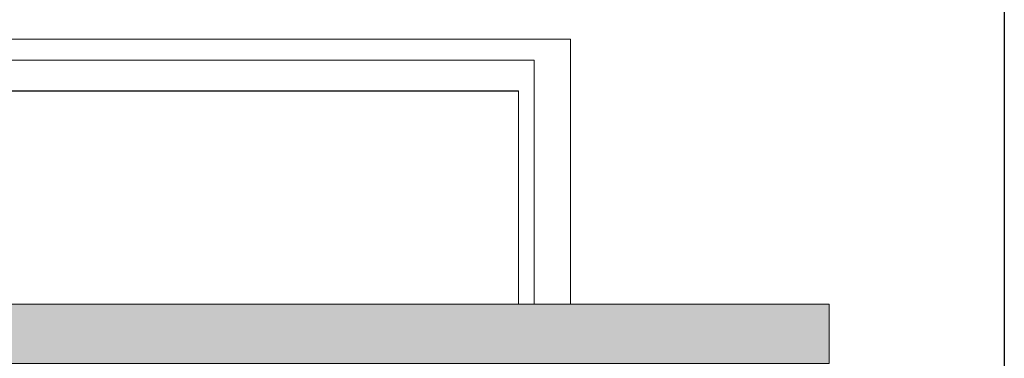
# Model space of a CAD drawing. Header units: millimetres. Extents: x 1110081 to 1268996, y -753649 to 3502.
# Tile 208 of 211: x 1207228 to 1211966, y -689854 to -688222. Entities that reach past the tile are written whole.
import ezdxf

# ---------------------------------------------------------------- set-up
doc = ezdxf.new("R2010")
doc.units = ezdxf.units.MM
for name, color, linetype, lineweight in [('A23', 3, 'Continuous', 13), ('A254', 6, 'Continuous', 5), ('A882', 5, 'Continuous', 5)]:
    doc.layers.add(name, color=color, linetype=linetype, lineweight=lineweight)

msp = doc.modelspace()

# ---------------------------------------------------------------- hatches: boundary and pattern name
at = {"layer": 'A23'}
msp.add_hatch(color=256, dxfattribs=at).paths.add_polyline_path([(1201067.6, -689879.4), (1211123.8, -689879.4), (1211123.8, -689592.4), (1201067.6, -689592.4)])

# ---------------------------------------------------------------- linework, layer by layer
msp.add_line((1211966.5, -660366.2), (1211966.5, -701976.2))
for p, q in [((1211123.8, -689592.4), (1200780.6, -689592.4)), ((1211123.8, -689879.4), (1211123.8, -689592.4))]:
    msp.add_line(p, q, dxfattribs=at)
at = {"layer": 'A23', "color": 7, "flags": 128}
msp.add_lwpolyline([(1200395.6, -692730.4), (1201067.6, -692730.4), (1201067.6, -689879.4), (1211123.8, -689879.4), (1211123.8, -689592.4), (1200780.6, -689592.4), (1200780.6, -692500.4), (1200395.6, -692500.4), (1200395.6, -692730.4), (1199925.6, -692730.4), (1199415, -692730.4)], dxfattribs=at)
at = {"layer": 'A254', "color": 7, "flags": 128}
for points in [[(1200877.7, -689592.4), (1200877.7, -688416.4), (1209704.4, -688416.4), (1209704.4, -689592.4)], [(1201028.6, -689592.4), (1201028.6, -688565.5), (1209628.6, -688565.5), (1201028.6, -688565.5), (1201028.6, -689592.4)], [(1209628.6, -688565.5), (1209628.6, -689592.4), (1209628.6, -688565.5)]]:
    msp.add_lwpolyline(points, dxfattribs=at)
at = {"layer": 'A882'}
for p, q in [((1209878.6, -688315.9), (1200778.6, -688315.9)), ((1209878.6, -689591.9), (1209878.6, -688315.9)), ((1201028.6, -688565.9), (1209628.6, -688565.9)), ((1209628.6, -688565.9), (1209628.6, -689591.9))]:
    msp.add_line(p, q, dxfattribs=at)
at = {"layer": 'A882', "color": 7, "flags": 128}
for points in [[(1209878.6, -689591.9), (1209878.6, -688315.9), (1200778.6, -688315.9), (1200778.6, -689576.9)], [(1201028.6, -689591.9), (1201028.6, -688565.9), (1209628.6, -688565.9), (1209628.6, -689591.9)]]:
    msp.add_lwpolyline(points, dxfattribs=at)

doc.saveas('drawing.dxf')
